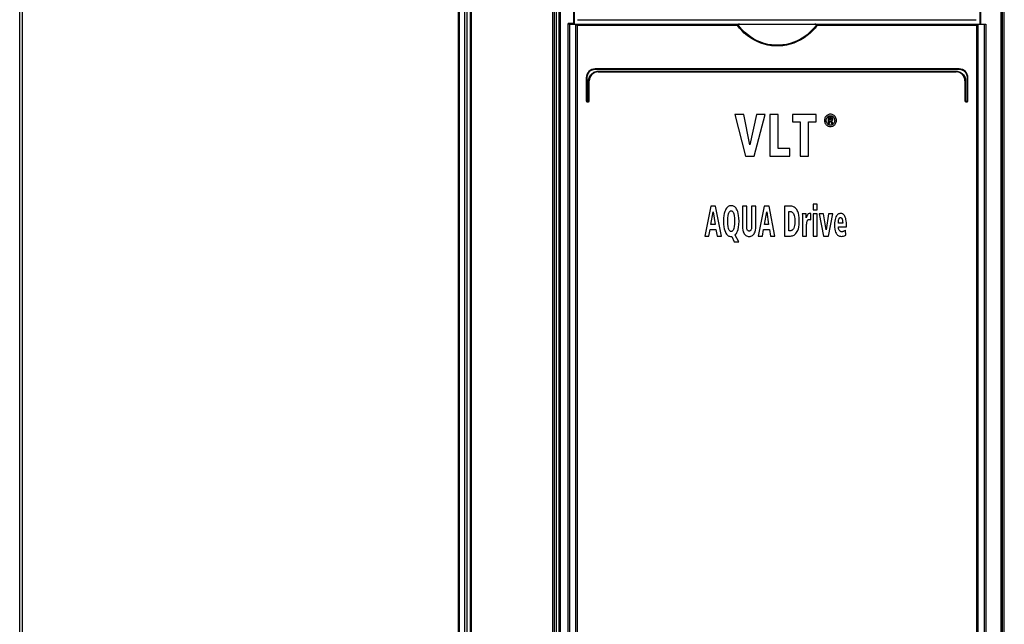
# Model space of a CAD drawing. Extents: x 0 to 420, y 0 to 297.
# Tile 4 of 37: x 61 to 94, y 164 to 184. Entities that reach past the tile are written whole.
import ezdxf

# ---------------------------------------------------------------- set-up
doc = ezdxf.new("R2010")
doc.units = 0
doc.header["$LTSCALE"] = 23.1
doc.layers.get('0').update_dxf_attribs({"linetype": 'CONTINUOUS'})

msp = doc.modelspace()

# ---------------------------------------------------------------- linework, layer by layer
at = {"color": 7, "linetype": 'CONTINUOUS'}
for p, q in [((60.785, 140.557), (60.785, 210.457)), ((78.709, 210.457), (78.709, 140.557)), ((78.791, 140.597), (78.791, 210.507)), ((79.385, 184.207), (79.385, 210.467)), ((92.985, 210.467), (92.985, 184.207)), ((93.803, 140.597), (93.803, 210.467)), ((79.487, 184.357), (92.865, 184.357)), ((79.225, 184.207), (93.187, 184.207)), ((79.239, 141.307), (79.239, 184.207)), ((79.439, 141.507), (79.439, 184.207)), ((92.931, 141.507), (92.931, 184.207)), ((93.131, 184.207), (93.131, 141.307)), ((92.285, 182.707), (80.085, 182.707)), ((80.185, 182.607), (92.185, 182.607)), ((79.785, 182.407), (79.785, 181.631)), ((79.885, 181.631), (79.885, 182.307)), ((92.485, 182.307), (92.485, 181.631)), ((92.585, 181.631), (92.585, 182.407)), ((79.809, 181.607), (79.861, 181.607)), ((92.509, 181.607), (92.561, 181.607)), ((85.065, 181.179), (84.765, 181.179)), ((84.765, 181.179), (85.119, 179.779)), ((85.275, 180.157), (85.065, 181.179)), ((85.492, 181.179), (85.275, 180.157)), ((85.419, 179.779), (85.779, 181.179)), ((85.779, 181.179), (85.492, 181.179)), ((85.94, 181.179), (85.94, 179.779)), ((86.217, 181.179), (85.94, 181.179)), ((86.217, 180.031), (86.217, 181.179)), ((86.702, 181.179), (86.702, 180.927)), ((87.499, 181.179), (86.702, 181.179)), ((87.499, 180.927), (87.499, 181.179)), ((87.973, 181.092), (87.896, 181.092)), ((87.896, 181.092), (87.896, 180.87)), ((87.94, 181.054), (87.969, 181.054)), ((87.94, 181.001), (87.94, 181.054)), ((87.974, 181.001), (87.94, 181.001)), ((87.94, 180.964), (87.96, 180.964)), ((87.94, 180.87), (87.94, 180.964)), ((87.96, 180.964), (88.008, 180.87)), ((88.059, 180.87), (88.005, 180.966)), ((86.702, 180.927), (86.961, 180.927)), ((86.961, 180.927), (86.961, 179.779)), ((87.239, 180.927), (87.499, 180.927)), ((87.239, 179.779), (87.239, 180.927)), ((87.896, 180.87), (87.94, 180.87)), ((88.008, 180.87), (88.059, 180.87)), ((86.612, 180.031), (86.217, 180.031)), ((86.612, 179.779), (86.612, 180.031)), ((85.119, 179.779), (85.419, 179.779)), ((85.94, 179.779), (86.612, 179.779)), ((86.961, 179.779), (87.239, 179.779)), ((83.962, 178.099), (83.757, 177.099)), ((84.121, 178.099), (83.962, 178.099)), ((84.319, 177.099), (84.121, 178.099)), ((85.166, 178.099), (85.022, 178.099)), ((85.022, 178.099), (85.022, 177.462)), ((85.166, 177.424), (85.166, 178.099)), ((85.474, 178.099), (85.33, 178.099)), ((85.33, 178.099), (85.33, 177.424)), ((85.474, 177.462), (85.474, 178.099)), ((85.756, 178.099), (85.551, 177.099)), ((85.915, 178.099), (85.756, 178.099)), ((86.113, 177.099), (85.915, 178.099)), ((86.652, 178.099), (86.433, 178.099)), ((86.433, 178.099), (86.433, 177.099)), ((87.532, 178.174), (87.394, 178.174)), ((87.394, 178.174), (87.394, 177.974)), ((87.394, 177.974), (87.532, 177.974)), ((87.532, 177.974), (87.532, 178.174)), ((83.965, 177.491), (84.041, 177.908)), ((84.041, 177.908), (84.104, 177.491)), ((85.759, 177.491), (85.835, 177.908)), ((85.835, 177.908), (85.898, 177.491)), ((86.577, 177.924), (86.615, 177.924)), ((86.577, 177.274), (86.577, 177.924)), ((87.157, 177.846), (87.03, 177.846)), ((87.034, 177.69), (87.034, 177.099)), ((87.161, 177.711), (87.157, 177.846)), ((87.311, 177.857), (87.291, 177.857)), ((87.311, 177.648), (87.311, 177.857)), ((87.532, 177.846), (87.394, 177.846)), ((87.394, 177.846), (87.394, 177.099)), ((87.532, 177.099), (87.532, 177.846)), ((87.743, 177.846), (87.598, 177.846)), ((87.598, 177.846), (87.741, 177.099)), ((87.828, 177.313), (87.743, 177.846)), ((87.913, 177.846), (87.828, 177.313)), ((87.906, 177.099), (88.05, 177.846)), ((88.05, 177.846), (87.913, 177.846)), ((83.896, 177.099), (83.939, 177.322)), ((83.939, 177.322), (84.133, 177.322)), ((84.104, 177.491), (83.965, 177.491)), ((84.133, 177.322), (84.171, 177.099)), ((85.69, 177.099), (85.733, 177.322)), ((85.733, 177.322), (85.927, 177.322)), ((85.898, 177.491), (85.759, 177.491)), ((85.927, 177.322), (85.965, 177.099)), ((87.172, 177.099), (87.172, 177.433)), ((88.383, 177.535), (88.238, 177.535)), ((88.238, 177.413), (88.51, 177.413)), ((88.51, 177.413), (88.51, 177.467)), ((83.757, 177.099), (83.896, 177.099)), ((84.171, 177.099), (84.319, 177.099)), ((84.646, 177.082), (84.661, 177.082)), ((84.661, 177.082), (84.74, 176.903)), ((84.9, 176.903), (84.775, 177.134)), ((85.551, 177.099), (85.69, 177.099)), ((85.965, 177.099), (86.113, 177.099)), ((86.433, 177.099), (86.634, 177.099)), ((86.623, 177.274), (86.577, 177.274)), ((87.034, 177.099), (87.172, 177.099)), ((87.394, 177.099), (87.532, 177.099)), ((87.741, 177.099), (87.906, 177.099)), ((88.485, 177.13), (88.482, 177.301)), ((84.74, 176.903), (84.9, 176.903))]:
    msp.add_line(p, q, dxfattribs=at)
at = {"color": 9, "linetype": 'CONTINUOUS'}
for p, q in [((60.863, 210.407), (60.863, 141.028)), ((75.5, 141.028), (75.5, 210.407)), ((75.536, 141.028), (75.536, 210.407)), ((75.706, 210.457), (75.706, 141.028)), ((75.777, 210.457), (75.777, 141.028)), ((75.887, 210.407), (75.887, 141.028)), ((75.921, 210.407), (75.921, 141.028)), ((78.878, 141.028), (78.878, 210.507)), ((78.922, 141.028), (78.922, 210.507)), ((79.363, 184.227), (79.363, 210.467)), ((93.008, 210.467), (93.008, 184.207)), ((93.689, 210.467), (93.689, 141.028)), ((93.733, 210.467), (93.733, 141.028)), ((79.183, 141.257), (79.183, 184.227)), ((79.363, 184.227), (79.183, 184.227)), ((79.483, 184.157), (79.483, 141.557)), ((84.858, 184.157), (79.483, 184.157)), ((92.887, 184.157), (87.52, 184.157)), ((92.887, 141.557), (92.887, 184.157)), ((93.187, 184.207), (93.187, 141.257)), ((92.287, 182.687), (80.083, 182.687)), ((80.183, 182.627), (92.187, 182.627)), ((79.803, 182.407), (79.785, 182.407)), ((79.803, 182.407), (79.803, 181.631)), ((79.863, 181.631), (79.863, 182.307)), ((79.863, 182.307), (79.885, 182.307)), ((92.507, 182.307), (92.485, 182.307)), ((92.507, 182.307), (92.507, 181.631)), ((92.567, 182.407), (92.585, 182.407)), ((92.567, 181.631), (92.567, 182.407)), ((79.803, 181.631), (79.785, 181.631)), ((79.807, 181.627), (79.859, 181.627)), ((79.863, 181.631), (79.885, 181.631)), ((92.507, 181.631), (92.485, 181.631)), ((92.511, 181.627), (92.563, 181.627)), ((92.567, 181.631), (92.585, 181.631))]:
    msp.add_line(p, q, dxfattribs=at)
for points in [[(78.659, 210.507), (78.659, 210.506), (78.658, 210.502), (78.658, 210.496), (78.657, 210.488), (78.657, 210.478), (78.657, 210.466), (78.656, 210.453), (78.656, 210.438), (78.656, 210.423), (78.656, 141.028)], [(87.52, 184.157), (87.457, 184.077), (87.381, 183.992), (87.293, 183.906), (87.194, 183.822), (87.087, 183.745), (86.975, 183.678), (86.861, 183.62), (86.743, 183.572), (86.623, 183.533), (86.501, 183.504), (86.377, 183.484), (86.252, 183.475), (86.126, 183.475), (86.001, 183.485), (85.877, 183.504), (85.755, 183.534), (85.634, 183.573), (85.516, 183.621), (85.401, 183.68), (85.29, 183.747), (85.183, 183.824), (85.085, 183.907), (84.997, 183.993), (84.921, 184.078), (84.858, 184.157)], [(87.504, 184.188), (87.445, 184.109), (87.371, 184.024), (87.285, 183.937), (87.188, 183.853), (87.083, 183.775), (86.972, 183.706), (86.858, 183.647), (86.742, 183.598), (86.622, 183.558), (86.5, 183.529), (86.376, 183.509), (86.252, 183.499), (86.126, 183.499), (86.002, 183.509), (85.878, 183.529), (85.756, 183.559), (85.636, 183.599), (85.518, 183.649), (85.404, 183.708), (85.294, 183.777), (85.189, 183.855), (85.092, 183.939), (85.006, 184.025), (84.933, 184.11), (84.874, 184.188)], [(80.083, 182.687), (80.049, 182.685), (80.016, 182.679), (79.983, 182.669), (79.952, 182.655), (79.923, 182.637), (79.897, 182.617), (79.873, 182.593), (79.852, 182.566), (79.835, 182.537), (79.821, 182.506), (79.811, 182.474), (79.805, 182.441), (79.803, 182.407)], [(79.863, 182.307), (79.865, 182.343), (79.871, 182.378), (79.881, 182.412), (79.894, 182.446), (79.912, 182.477), (79.932, 182.506), (79.956, 182.533), (79.983, 182.557), (80.012, 182.578), (80.044, 182.595), (80.077, 182.609), (80.112, 182.619), (80.147, 182.625), (80.183, 182.627)], [(80.083, 182.687), (80.083, 182.692), (80.083, 182.697), (80.084, 182.701), (80.084, 182.705), (80.085, 182.707), (80.085, 182.707)], [(80.183, 182.627), (80.183, 182.622), (80.183, 182.617), (80.184, 182.613), (80.184, 182.61), (80.185, 182.608), (80.185, 182.607)], [(92.187, 182.627), (92.187, 182.622), (92.187, 182.617), (92.187, 182.613), (92.186, 182.61), (92.186, 182.608), (92.185, 182.607)], [(92.187, 182.627), (92.223, 182.625), (92.258, 182.619), (92.293, 182.609), (92.327, 182.595), (92.358, 182.578), (92.387, 182.557), (92.414, 182.533), (92.438, 182.506), (92.459, 182.477), (92.476, 182.446), (92.49, 182.412), (92.5, 182.378), (92.505, 182.343), (92.507, 182.307)], [(92.287, 182.687), (92.287, 182.692), (92.287, 182.697), (92.287, 182.701), (92.286, 182.705), (92.286, 182.707), (92.285, 182.707)], [(92.567, 182.407), (92.565, 182.441), (92.559, 182.474), (92.549, 182.506), (92.536, 182.537), (92.518, 182.566), (92.497, 182.593), (92.473, 182.617), (92.447, 182.637), (92.418, 182.655), (92.387, 182.669), (92.354, 182.679), (92.321, 182.685), (92.287, 182.687)], [(79.803, 181.631), (79.803, 181.631), (79.803, 181.63), (79.803, 181.629), (79.804, 181.629), (79.805, 181.628), (79.806, 181.627), (79.807, 181.627)], [(79.807, 181.627), (79.807, 181.622), (79.807, 181.617), (79.808, 181.613), (79.808, 181.61), (79.809, 181.608), (79.809, 181.607)], [(79.859, 181.627), (79.86, 181.627), (79.86, 181.627), (79.861, 181.628), (79.862, 181.628), (79.862, 181.629), (79.863, 181.63), (79.863, 181.631)], [(79.859, 181.627), (79.859, 181.622), (79.859, 181.617), (79.86, 181.613), (79.86, 181.61), (79.861, 181.608), (79.861, 181.607)], [(92.507, 181.631), (92.507, 181.631), (92.508, 181.63), (92.508, 181.629), (92.509, 181.629), (92.509, 181.628), (92.51, 181.627), (92.511, 181.627)], [(92.511, 181.627), (92.511, 181.622), (92.511, 181.617), (92.511, 181.613), (92.51, 181.61), (92.51, 181.608), (92.509, 181.607)], [(92.563, 181.627), (92.563, 181.622), (92.563, 181.617), (92.563, 181.613), (92.562, 181.61), (92.562, 181.608), (92.561, 181.607)], [(92.563, 181.627), (92.564, 181.627), (92.565, 181.627), (92.565, 181.628), (92.566, 181.628), (92.567, 181.629), (92.567, 181.63), (92.567, 181.631)]]:
    msp.add_lwpolyline(points, dxfattribs=at)
at = {"color": 7, "linetype": 'CONTINUOUS'}
for points in [[(79.225, 184.207), (79.221, 184.208), (79.217, 184.209), (79.211, 184.211), (79.205, 184.214), (79.199, 184.218), (79.191, 184.222), (79.183, 184.227)], [(79.385, 184.207), (79.384, 184.208), (79.382, 184.209), (79.38, 184.211), (79.377, 184.213), (79.375, 184.216), (79.372, 184.219), (79.369, 184.221), (79.366, 184.224), (79.363, 184.227)], [(79.439, 184.207), (79.44, 184.205), (79.442, 184.202), (79.446, 184.198), (79.45, 184.193), (79.454, 184.187), (79.46, 184.182), (79.465, 184.176), (79.471, 184.17), (79.477, 184.163), (79.483, 184.157)], [(84.858, 184.157), (84.864, 184.168), (84.869, 184.178), (84.874, 184.188)], [(84.925, 184.207), (84.913, 184.207), (84.903, 184.205), (84.895, 184.203), (84.888, 184.2), (84.882, 184.197), (84.877, 184.193), (84.874, 184.188)], [(87.504, 184.188), (87.501, 184.192), (87.496, 184.197), (87.49, 184.2), (87.483, 184.203), (87.475, 184.205), (87.465, 184.207), (87.453, 184.207)], [(87.504, 184.188), (87.509, 184.178), (87.514, 184.168), (87.52, 184.157)], [(92.931, 184.207), (92.93, 184.205), (92.928, 184.202), (92.925, 184.198), (92.921, 184.193), (92.916, 184.188), (92.911, 184.182), (92.905, 184.176), (92.899, 184.17), (92.893, 184.163), (92.887, 184.157)], [(87.832, 181.126), (87.814, 181.106), (87.799, 181.084), (87.788, 181.061), (87.78, 181.036), (87.775, 181.01), (87.773, 180.979)], [(87.773, 180.979), (87.775, 180.95), (87.78, 180.923), (87.788, 180.898), (87.799, 180.876), (87.814, 180.854), (87.831, 180.833)], [(87.83, 180.979), (87.832, 181.009), (87.838, 181.034), (87.847, 181.056), (87.858, 181.075), (87.872, 181.093)], [(87.872, 180.866), (87.858, 180.883), (87.847, 180.902), (87.838, 180.924), (87.832, 180.949), (87.83, 180.979)], [(87.973, 181.185), (87.945, 181.184), (87.919, 181.179), (87.896, 181.171), (87.874, 181.159), (87.852, 181.145), (87.832, 181.126)], [(87.872, 181.093), (87.886, 181.107), (87.901, 181.117), (87.917, 181.125), (87.934, 181.131), (87.952, 181.135), (87.973, 181.136)], [(87.969, 181.054), (87.979, 181.054), (87.989, 181.052), (87.997, 181.05)], [(88.116, 181.126), (88.095, 181.145), (88.074, 181.159), (88.052, 181.17), (88.028, 181.178), (88.002, 181.184), (87.973, 181.185)], [(87.973, 181.136), (87.994, 181.135), (88.013, 181.131), (88.03, 181.125), (88.045, 181.117), (88.061, 181.106), (88.075, 181.093)], [(88.034, 181.077), (88.024, 181.083), (88.012, 181.087), (87.995, 181.09), (87.973, 181.092)], [(88.001, 181.007), (87.995, 181.004), (87.986, 181.002), (87.974, 181.001)], [(87.997, 181.05), (88.002, 181.048), (88.006, 181.045), (88.008, 181.041), (88.01, 181.037), (88.011, 181.03)], [(88.011, 181.03), (88.011, 181.022), (88.009, 181.016), (88.007, 181.012), (88.004, 181.009), (88.001, 181.007)], [(88.005, 180.966), (88.016, 180.968), (88.025, 180.971), (88.033, 180.976), (88.04, 180.982)], [(88.055, 181.025), (88.054, 181.042), (88.051, 181.055), (88.046, 181.064), (88.041, 181.071), (88.034, 181.077)], [(88.04, 180.982), (88.045, 180.987), (88.049, 180.993), (88.052, 181.001), (88.054, 181.012), (88.055, 181.025)], [(88.075, 181.093), (88.089, 181.075), (88.1, 181.056), (88.108, 181.034), (88.114, 181.009), (88.116, 180.979)], [(88.116, 180.979), (88.114, 180.949), (88.108, 180.924), (88.1, 180.902), (88.089, 180.883), (88.075, 180.866)], [(88.173, 180.979), (88.171, 181.009), (88.166, 181.036), (88.158, 181.061), (88.147, 181.084), (88.133, 181.105), (88.116, 181.126)], [(88.116, 180.833), (88.133, 180.854), (88.147, 180.876), (88.158, 180.899), (88.166, 180.923), (88.171, 180.95), (88.173, 180.979)], [(87.831, 180.833), (87.852, 180.814), (87.874, 180.8), (87.896, 180.788), (87.919, 180.78), (87.945, 180.775), (87.973, 180.773)], [(87.973, 180.822), (87.953, 180.823), (87.934, 180.827), (87.917, 180.833), (87.901, 180.841), (87.886, 180.852), (87.872, 180.866)], [(88.075, 180.866), (88.06, 180.852), (88.045, 180.841), (88.029, 180.833), (88.012, 180.827), (87.994, 180.823), (87.973, 180.822)], [(87.973, 180.773), (88.002, 180.775), (88.028, 180.78), (88.052, 180.789), (88.074, 180.8), (88.096, 180.815), (88.116, 180.833)], [(84.449, 177.969), (84.429, 177.919), (84.412, 177.859), (84.398, 177.788), (84.388, 177.703), (84.384, 177.6)], [(84.646, 178.115), (84.618, 178.113), (84.592, 178.108), (84.569, 178.1), (84.547, 178.089), (84.527, 178.075), (84.507, 178.057), (84.487, 178.035), (84.468, 178.006), (84.449, 177.969)], [(84.844, 177.969), (84.825, 178.006), (84.806, 178.035), (84.786, 178.057), (84.766, 178.075), (84.745, 178.089), (84.724, 178.1), (84.7, 178.108), (84.674, 178.113), (84.646, 178.115)], [(84.908, 177.6), (84.905, 177.703), (84.895, 177.788), (84.881, 177.859), (84.864, 177.919), (84.844, 177.969)], [(86.843, 177.987), (86.814, 178.023), (86.787, 178.049), (86.76, 178.069), (86.734, 178.082), (86.708, 178.092), (86.681, 178.098), (86.652, 178.099)], [(86.927, 177.591), (86.923, 177.709), (86.912, 177.799), (86.897, 177.867), (86.88, 177.918), (86.862, 177.957), (86.843, 177.987)], [(84.532, 177.6), (84.536, 177.704), (84.545, 177.784), (84.558, 177.846)], [(84.558, 177.846), (84.568, 177.878), (84.579, 177.901), (84.59, 177.917), (84.6, 177.928), (84.611, 177.936), (84.622, 177.942), (84.633, 177.945), (84.646, 177.946)], [(84.646, 177.946), (84.659, 177.945), (84.671, 177.942), (84.682, 177.936), (84.693, 177.928), (84.703, 177.917), (84.714, 177.901), (84.725, 177.878), (84.735, 177.846)], [(84.735, 177.846), (84.748, 177.784), (84.757, 177.704), (84.761, 177.6)], [(86.615, 177.924), (86.636, 177.923), (86.654, 177.919), (86.671, 177.912), (86.686, 177.903), (86.701, 177.891), (86.715, 177.875), (86.729, 177.854), (86.743, 177.826), (86.755, 177.789), (86.766, 177.74), (86.774, 177.675), (86.777, 177.59)], [(87.03, 177.846), (87.032, 177.804), (87.033, 177.752), (87.034, 177.69)], [(87.184, 177.769), (87.169, 177.73), (87.161, 177.711)], [(87.207, 177.815), (87.199, 177.802), (87.192, 177.787), (87.184, 177.769)], [(87.242, 177.847), (87.229, 177.839), (87.217, 177.828), (87.207, 177.815)], [(87.216, 177.638), (87.223, 177.645), (87.231, 177.65), (87.24, 177.654), (87.251, 177.656), (87.264, 177.657)], [(87.291, 177.857), (87.27, 177.856), (87.254, 177.852), (87.242, 177.847)], [(87.264, 177.657), (87.281, 177.656), (87.296, 177.653), (87.311, 177.648)], [(88.158, 177.743), (88.141, 177.702), (88.127, 177.656), (88.116, 177.603), (88.108, 177.544), (88.105, 177.475)], [(88.31, 177.857), (88.287, 177.855), (88.266, 177.85), (88.247, 177.842), (88.228, 177.831), (88.211, 177.817), (88.193, 177.798), (88.176, 177.774), (88.158, 177.743)], [(88.24, 177.583), (88.242, 177.602), (88.244, 177.622), (88.248, 177.643)], [(88.248, 177.643), (88.254, 177.664), (88.261, 177.682), (88.27, 177.697)], [(88.27, 177.697), (88.276, 177.705), (88.282, 177.711), (88.29, 177.715), (88.299, 177.718), (88.31, 177.719)], [(88.36, 177.851), (88.339, 177.855), (88.322, 177.856), (88.31, 177.857)], [(88.31, 177.719), (88.321, 177.718), (88.331, 177.715), (88.339, 177.71), (88.347, 177.704), (88.355, 177.694), (88.362, 177.681), (88.368, 177.663)], [(88.427, 177.809), (88.406, 177.827), (88.389, 177.84), (88.373, 177.847), (88.36, 177.851)], [(88.368, 177.663), (88.375, 177.629), (88.381, 177.587), (88.383, 177.535)], [(88.485, 177.693), (88.47, 177.738), (88.455, 177.77), (88.44, 177.793), (88.427, 177.809)], [(88.51, 177.467), (88.508, 177.545), (88.502, 177.607), (88.494, 177.656), (88.485, 177.693)], [(84.384, 177.6), (84.388, 177.497), (84.398, 177.413), (84.412, 177.342), (84.429, 177.282), (84.449, 177.231)], [(84.558, 177.354), (84.545, 177.415), (84.536, 177.496), (84.532, 177.6)], [(84.646, 177.252), (84.633, 177.253), (84.622, 177.256), (84.611, 177.262), (84.601, 177.27), (84.59, 177.281), (84.579, 177.298), (84.568, 177.321), (84.558, 177.354)], [(84.735, 177.354), (84.725, 177.321), (84.714, 177.298), (84.703, 177.281), (84.692, 177.27), (84.682, 177.262), (84.671, 177.256), (84.659, 177.253), (84.646, 177.252)], [(84.761, 177.6), (84.757, 177.495), (84.748, 177.415), (84.735, 177.354)], [(84.775, 177.134), (84.797, 177.157), (84.818, 177.186), (84.838, 177.221), (84.857, 177.265), (84.875, 177.32)], [(84.875, 177.32), (84.892, 177.396), (84.904, 177.488), (84.908, 177.6)], [(85.022, 177.462), (85.026, 177.369), (85.036, 177.299), (85.049, 177.246), (85.065, 177.205), (85.082, 177.174), (85.101, 177.149), (85.12, 177.129), (85.141, 177.114), (85.163, 177.102), (85.188, 177.093), (85.216, 177.087), (85.248, 177.085)], [(85.248, 177.264), (85.234, 177.266), (85.223, 177.269), (85.213, 177.274), (85.204, 177.281), (85.195, 177.29), (85.186, 177.303), (85.179, 177.321), (85.172, 177.345), (85.167, 177.379), (85.166, 177.424)], [(85.248, 177.085), (85.28, 177.087), (85.308, 177.092), (85.332, 177.101), (85.354, 177.113), (85.374, 177.129), (85.394, 177.148), (85.412, 177.173), (85.429, 177.204), (85.445, 177.244), (85.459, 177.297), (85.469, 177.368), (85.474, 177.462)], [(85.33, 177.424), (85.328, 177.379), (85.324, 177.345), (85.317, 177.321), (85.309, 177.303), (85.301, 177.29), (85.292, 177.281), (85.283, 177.274), (85.273, 177.269), (85.262, 177.266), (85.248, 177.264)], [(86.741, 177.365), (86.729, 177.34), (86.716, 177.321), (86.703, 177.306), (86.69, 177.295), (86.675, 177.286), (86.66, 177.28), (86.643, 177.275), (86.623, 177.274)], [(86.777, 177.59), (86.774, 177.514), (86.766, 177.454), (86.754, 177.405), (86.741, 177.365)], [(86.84, 177.216), (86.861, 177.248), (86.88, 177.288), (86.897, 177.339), (86.912, 177.402), (86.923, 177.484), (86.927, 177.591)], [(87.172, 177.433), (87.173, 177.461), (87.174, 177.488), (87.176, 177.515)], [(87.176, 177.515), (87.179, 177.541), (87.184, 177.565), (87.189, 177.586)], [(87.189, 177.586), (87.195, 177.604), (87.201, 177.618), (87.208, 177.629), (87.216, 177.638)], [(88.105, 177.475), (88.109, 177.396), (88.117, 177.331), (88.13, 177.278), (88.145, 177.234), (88.162, 177.196)], [(88.238, 177.535), (88.238, 177.547), (88.239, 177.563), (88.24, 177.583)], [(88.266, 177.294), (88.254, 177.319), (88.246, 177.347), (88.24, 177.377), (88.238, 177.413)], [(84.449, 177.231), (84.467, 177.194), (84.486, 177.165), (84.506, 177.143), (84.526, 177.125), (84.546, 177.11), (84.568, 177.099), (84.592, 177.09), (84.617, 177.084), (84.646, 177.082)], [(86.634, 177.099), (86.667, 177.101), (86.697, 177.108), (86.726, 177.118), (86.754, 177.133), (86.782, 177.154), (86.811, 177.181), (86.84, 177.216)], [(88.162, 177.196), (88.178, 177.169), (88.196, 177.148), (88.215, 177.13), (88.235, 177.116), (88.256, 177.105), (88.281, 177.097), (88.308, 177.091), (88.339, 177.089)], [(88.352, 177.242), (88.335, 177.243), (88.321, 177.247), (88.308, 177.252), (88.296, 177.259), (88.285, 177.268), (88.275, 177.28), (88.266, 177.294)], [(88.339, 177.089), (88.376, 177.092), (88.412, 177.099), (88.448, 177.112), (88.485, 177.13)], [(88.388, 177.247), (88.376, 177.244), (88.364, 177.242), (88.352, 177.242)], [(88.423, 177.26), (88.413, 177.255), (88.401, 177.25), (88.388, 177.247)], [(88.482, 177.301), (88.466, 177.288), (88.446, 177.274), (88.423, 177.26)]]:
    msp.add_lwpolyline(points, dxfattribs=at)
for centre, radius, start, end in [((80.085, 182.407), 0.3, 90, 180), ((80.185, 182.307), 0.3, 89.9995, 180), ((92.185, 182.307), 0.3, 359.9995, 90), ((92.285, 182.407), 0.3, 0, 90), ((79.809, 181.631), 0.024, 180, 270), ((79.861, 181.631), 0.024, 270, 360), ((92.509, 181.631), 0.024, 180, 270), ((92.561, 181.631), 0.024, 270, 360)]:
    msp.add_arc(centre, radius, start, end, dxfattribs=at)

doc.saveas('drawing.dxf')
